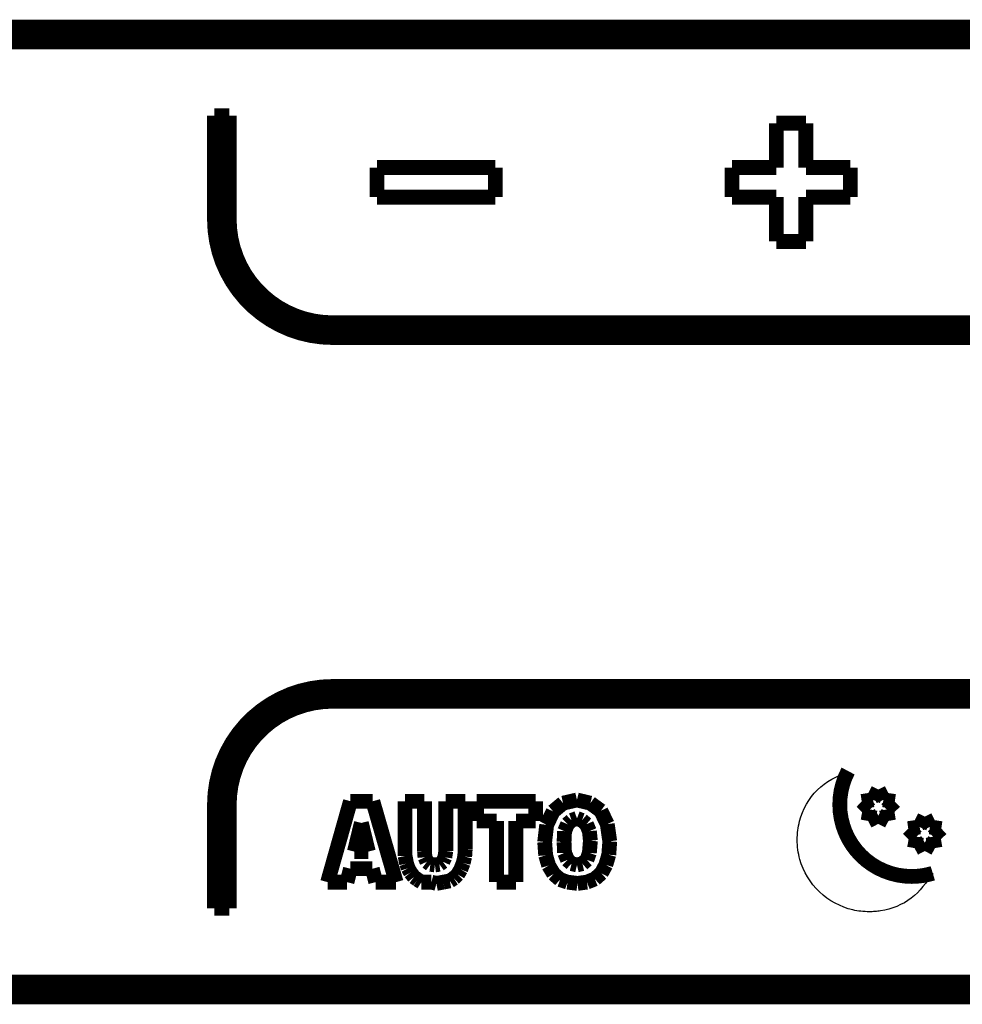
# Model space of a CAD drawing. Header units: inches. Extents: x -832 to -627, y -264 to 26.
# Tile 17 of 23: x -759 to -727, y -61 to -27. Entities that reach past the tile are written whole.
import ezdxf

# ---------------------------------------------------------------- set-up
doc = ezdxf.new("R2010")
doc.units = ezdxf.units.IN

# ---------------------------------------------------------------- blocks, each defined once
blk = doc.blocks.new('MEMBRANA__2', base_point=(-797.25, -81.75))
at = {"color": 7, "linetype": 'Continuous', "const_width": 0.5}
for points in [[(-789.451, -27.6), (-703.451, -27.6)], [(-703.451, -28.1), (-760.132, -28.1)], [(-751.951, -30.6), (-751.451, -30.6)], [(-751.951, -34.1), (-751.951, -30.6)], [(-751.451, -30.6), (-751.451, -34.1)], [(-732.951, -32.35), (-732.951, -30.85)], [(-732.951, -30.85), (-731.951, -30.85)], [(-731.951, -30.85), (-731.951, -32.35)], [(-746.451, -33.35), (-746.451, -32.35)], [(-746.451, -32.35), (-742.451, -32.35)], [(-742.451, -32.35), (-742.451, -33.35)], [(-734.451, -33.35), (-734.451, -32.35)], [(-734.451, -32.35), (-732.951, -32.35)], [(-731.951, -32.35), (-730.451, -32.35)], [(-730.451, -32.35), (-730.451, -33.35)], [(-742.451, -33.35), (-746.451, -33.35)], [(-732.951, -33.35), (-734.451, -33.35)], [(-732.951, -34.85), (-732.951, -33.35)], [(-730.451, -33.35), (-731.951, -33.35)], [(-731.951, -33.35), (-731.951, -34.85)], [(-731.951, -34.85), (-732.951, -34.85)], [(-747.951, -37.6), (-725.951, -37.6)], [(-703.451, -38.1), (-747.951, -38.1)], [(-747.951, -49.9), (-703.451, -49.9)], [(-703.451, -50.4), (-747.951, -50.4)], [(-729.675, -53.733), (-729.502, -53.384)], [(-729.502, -53.384), (-729.33, -53.733)], [(-748.125, -56.518), (-747.352, -53.782)], [(-747.352, -53.782), (-746.596, -53.782)], [(-746.596, -53.782), (-745.807, -56.518)], [(-745.504, -55.635), (-745.504, -53.782)], [(-745.504, -53.782), (-744.849, -53.782)], [(-744.849, -53.782), (-744.849, -55.462)], [(-744.127, -53.782), (-743.472, -53.782)], [(-744.127, -55.462), (-744.127, -53.782)], [(-743.472, -53.782), (-743.472, -55.419)], [(-743.085, -53.782), (-741.086, -53.782)], [(-743.085, -54.45), (-743.085, -53.782)], [(-741.086, -53.782), (-741.086, -54.45)], [(-740.498, -54.127), (-740.162, -53.847)], [(-740.162, -53.847), (-739.692, -53.739)], [(-739.692, -53.739), (-739.238, -53.847)], [(-739.238, -53.847), (-738.885, -54.105)], [(-730.062, -53.79), (-729.675, -53.733)], [(-729.782, -54.062), (-730.062, -53.79)], [(-729.33, -53.733), (-728.944, -53.79)], [(-728.944, -53.79), (-729.223, -54.062)], [(-751.951, -57.4), (-751.951, -53.9)], [(-751.451, -53.9), (-751.451, -57.4)], [(-740.716, -54.579), (-740.498, -54.127)], [(-738.885, -54.105), (-738.667, -54.558)], [(-729.848, -54.447), (-729.782, -54.062)], [(-729.223, -54.062), (-729.157, -54.447)], [(-746.983, -54.515), (-747.218, -55.484)], [(-746.748, -55.484), (-746.983, -54.515)], [(-742.413, -54.45), (-743.085, -54.45)], [(-742.413, -56.518), (-742.413, -54.45)], [(-741.758, -54.45), (-741.758, -56.518)], [(-741.086, -54.45), (-741.758, -54.45)], [(-739.876, -54.428), (-740.011, -54.558)], [(-739.692, -54.364), (-739.876, -54.428)], [(-739.524, -54.428), (-739.692, -54.364)], [(-739.372, -54.558), (-739.524, -54.428)], [(-729.502, -54.266), (-729.848, -54.447)], [(-729.157, -54.447), (-729.502, -54.266)], [(-728.103, -54.652), (-727.93, -54.302)], [(-727.93, -54.302), (-727.757, -54.652)], [(-740.784, -55.161), (-740.716, -54.579)], [(-740.112, -54.795), (-740.128, -55.161)], [(-740.011, -54.558), (-740.112, -54.795)], [(-739.272, -54.795), (-739.372, -54.558)], [(-739.238, -55.118), (-739.272, -54.795)], [(-738.667, -54.558), (-738.583, -55.139)], [(-728.489, -54.708), (-728.103, -54.652)], [(-728.21, -54.981), (-728.489, -54.708)], [(-727.757, -54.652), (-727.371, -54.708)], [(-727.371, -54.708), (-727.651, -54.981)], [(-740.75, -55.613), (-740.784, -55.161)], [(-740.128, -55.161), (-740.112, -55.527)], [(-739.272, -55.527), (-739.238, -55.118)], [(-738.583, -55.139), (-738.616, -55.591)], [(-728.276, -55.366), (-728.21, -54.981)], [(-727.93, -55.184), (-728.276, -55.366)], [(-727.585, -55.366), (-727.93, -55.184)], [(-727.651, -54.981), (-727.585, -55.366)], [(-747.218, -55.484), (-746.748, -55.484)], [(-744.849, -55.462), (-744.832, -55.678)], [(-744.16, -55.678), (-744.127, -55.462)], [(-743.472, -55.419), (-743.488, -55.656)], [(-740.112, -55.527), (-740.011, -55.764)], [(-739.356, -55.764), (-739.272, -55.527)], [(-745.454, -55.893), (-745.504, -55.635)], [(-744.832, -55.678), (-744.765, -55.828)], [(-744.765, -55.828), (-744.648, -55.915)], [(-744.345, -55.915), (-744.228, -55.828)], [(-744.228, -55.828), (-744.16, -55.678)], [(-743.488, -55.656), (-743.539, -55.871)], [(-740.649, -55.958), (-740.75, -55.613)], [(-740.011, -55.764), (-739.876, -55.893)], [(-739.507, -55.893), (-739.356, -55.764)], [(-738.616, -55.591), (-738.717, -55.936)], [(-747.352, -56.065), (-747.47, -56.518)], [(-746.613, -56.065), (-747.352, -56.065)], [(-746.496, -56.518), (-746.613, -56.065)], [(-745.404, -56.044), (-745.454, -55.893)], [(-745.32, -56.195), (-745.404, -56.044)], [(-745.202, -56.345), (-745.32, -56.195)], [(-744.648, -55.915), (-744.496, -55.936)], [(-744.496, -55.936), (-744.345, -55.915)], [(-743.623, -56.087), (-743.724, -56.259)], [(-743.539, -55.871), (-743.623, -56.087)], [(-740.481, -56.238), (-740.649, -55.958)], [(-739.876, -55.893), (-739.692, -55.936)], [(-739.692, -55.936), (-739.507, -55.893)], [(-738.717, -55.936), (-738.868, -56.216)], [(-747.47, -56.518), (-748.125, -56.518)], [(-745.807, -56.518), (-746.496, -56.518)], [(-745.084, -56.431), (-745.202, -56.345)], [(-744.95, -56.518), (-745.084, -56.431)], [(-744.614, -56.518), (-744.95, -56.518)], [(-744.446, -56.561), (-744.614, -56.518)], [(-744.211, -56.518), (-744.446, -56.561)], [(-743.992, -56.475), (-744.211, -56.518)], [(-743.858, -56.388), (-743.992, -56.475)], [(-743.724, -56.259), (-743.858, -56.388)], [(-741.758, -56.518), (-742.413, -56.518)], [(-740.263, -56.431), (-740.481, -56.238)], [(-740.011, -56.518), (-740.263, -56.431)], [(-739.675, -56.561), (-740.011, -56.518)], [(-739.356, -56.518), (-739.675, -56.561)], [(-739.087, -56.41), (-739.356, -56.518)], [(-738.868, -56.216), (-739.087, -56.41)], [(-751.451, -57.4), (-751.951, -57.4)], [(-760.132, -59.9), (-703.451, -59.9)], [(-703.451, -60.4), (-789.451, -60.4)]]:
    blk.add_lwpolyline(points, dxfattribs=at)
for points in [[(-751.951, -34.1, 0.414214), (-747.951, -38.1, 0.414214)], [(-751.451, -34.1, 0.414214), (-747.951, -37.6, 0.414214)], [(-747.951, -49.9, 0.414214), (-751.951, -53.9, 0.414214)], [(-747.951, -50.4, 0.414214), (-751.451, -53.9, 0.414214)], [(-730.524, -52.76, 0.56463), (-728.372, -56.326, 0.56463)], [(-728.372, -56.326, 0.07419), (-727.659, -56.219, 0.07419)]]:
    blk.add_lwpolyline(points, format="xyb", dxfattribs=at)
at = {"color": 7, "linetype": 'Continuous'}
blk.add_spline([(-727.659, -56.219), (-728.385, -57.058), (-729.426, -57.49), (-729.616, -57.513), (-729.807, -57.52), (-730.09, -57.505), (-730.36, -57.458), (-731.492, -56.847), (-732.154, -55.748), (-732.222, -55.424), (-732.245, -55.083), (-732.224, -54.766), (-732.163, -54.459), (-731.563, -53.398), (-730.524, -52.76)], degree=3, dxfattribs=at)
blk = doc.blocks.new('Scatola_Lae__3', base_point=(-798.45, -82.95))
blk.add_blockref('MEMBRANA__2', (-797.25, -81.75))
blk = doc.blocks.new('pannello_Comandi_a_muro__4', base_point=(-798.45, -82.95))
blk.add_blockref('Scatola_Lae__3', (-798.45, -82.95))
blk = doc.blocks.new('Davanti1', base_point=(-744, -44))
blk.add_blockref('pannello_Comandi_a_muro__4', (-798.45, -82.95))

msp = doc.modelspace()

# ---------------------------------------------------------------- block references
msp.add_blockref('Davanti1', (-744, -44))

doc.saveas('drawing.dxf')
